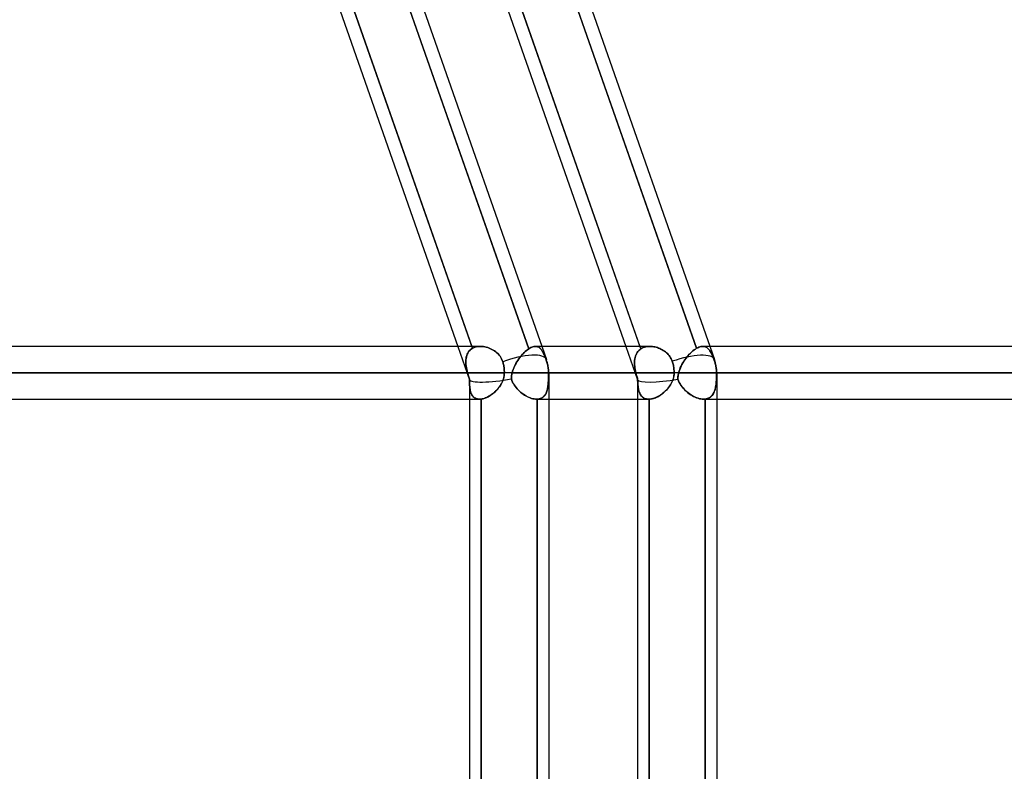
# Model space of a CAD drawing. Header units: millimetres. Extents: x -185 to 185, y -54 to 130.
# Tile 68 of 76: x 85 to 109, y 28 to 46. Entities that reach past the tile are written whole.
import ezdxf

# ---------------------------------------------------------------- set-up
doc = ezdxf.new("R2010")
doc.units = ezdxf.units.MM
doc.layers.add('MAIN-1', color=7, linetype='Continuous')
doc.layers.add('MAIN-2', color=7, linetype='Continuous')

msp = doc.modelspace()

# ---------------------------------------------------------------- linework, layer by layer
at = {"layer": 'MAIN-1'}
for p, q in [((88.681, 63.363), (97.661, 37.763)), ((92.722, 63.363), (101.702, 37.763)), ((91.485, 49.613), (95.53, 38.082)), ((91.79, 49.702), (95.866, 38.082)), ((95.527, 49.613), (99.571, 38.082)), ((95.837, 49.684), (99.907, 38.082)), ((96.074, 38.082), (-96.074, 38.082)), ((96.077, 38.082), (96.111, 38.081)), ((96.111, 38.081), (96.145, 38.078)), ((96.145, 38.078), (96.179, 38.072)), ((96.179, 38.072), (96.214, 38.064)), ((96.214, 38.064), (96.248, 38.054)), ((96.248, 38.054), (96.283, 38.041)), ((96.283, 38.041), (96.316, 38.027)), ((96.316, 38.027), (96.349, 38.011)), ((96.349, 38.011), (96.381, 37.993)), ((96.381, 37.993), (96.412, 37.973)), ((96.412, 37.973), (96.442, 37.951)), ((96.442, 37.951), (96.471, 37.927)), ((96.471, 37.927), (96.498, 37.901)), ((96.498, 37.901), (96.523, 37.873)), ((96.523, 37.873), (96.546, 37.843)), ((100.148, 38.082), (97.549, 38.082)), ((100.15, 38.082), (100.18, 38.082)), ((100.18, 38.082), (100.209, 38.079)), ((100.209, 38.079), (100.239, 38.075)), ((100.239, 38.075), (100.268, 38.069)), ((100.268, 38.069), (100.298, 38.062)), ((100.298, 38.062), (100.328, 38.053)), ((100.328, 38.053), (100.357, 38.042)), ((100.357, 38.042), (100.386, 38.03)), ((100.386, 38.03), (100.414, 38.017)), ((100.414, 38.017), (100.442, 38.003)), ((100.442, 38.003), (100.469, 37.986)), ((100.469, 37.986), (100.495, 37.969)), ((100.495, 37.969), (100.521, 37.95)), ((100.521, 37.95), (100.545, 37.93)), ((100.545, 37.93), (100.568, 37.908)), ((100.568, 37.908), (100.59, 37.885)), ((100.59, 37.885), (100.611, 37.861)), ((101.421, 38.082), (101.421, 38.082)), ((101.421, 38.082), (101.421, 38.082)), ((101.421, 38.082), (101.421, 38.082)), ((101.421, 38.082), (101.421, 38.082)), ((101.421, 38.082), (101.421, 38.082)), ((101.421, 38.082), (101.422, 38.082)), ((139.7, 38.082), (101.59, 38.082)), ((96.546, 37.843), (96.566, 37.812)), ((96.566, 37.812), (96.584, 37.78)), ((96.584, 37.78), (96.599, 37.746)), ((96.599, 37.746), (96.611, 37.711)), ((96.611, 37.711), (96.617, 37.689)), ((96.617, 37.689), (96.623, 37.667)), ((96.623, 37.667), (96.628, 37.644)), ((96.628, 37.644), (96.633, 37.62)), ((100.611, 37.861), (100.629, 37.835)), ((100.629, 37.835), (100.646, 37.809)), ((100.646, 37.809), (100.661, 37.781)), ((100.661, 37.781), (100.674, 37.753)), ((100.674, 37.753), (100.685, 37.723)), ((100.685, 37.723), (100.693, 37.7)), ((100.693, 37.7), (100.699, 37.677)), ((100.699, 37.677), (100.705, 37.653)), ((100.705, 37.653), (100.711, 37.629)), ((96.649, 37.447), (-96.649, 37.447)), ((96.633, 37.62), (96.637, 37.596)), ((96.637, 37.596), (96.641, 37.571)), ((96.641, 37.571), (96.644, 37.546)), ((96.644, 37.546), (96.646, 37.521)), ((96.648, 37.411), (96.644, 37.376)), ((96.646, 37.521), (96.648, 37.496)), ((96.648, 37.496), (96.649, 37.471)), ((96.649, 37.447), (96.648, 37.411)), ((96.649, 37.471), (96.649, 37.447)), ((97.715, 37.447), (96.649, 37.447)), ((100.729, 37.447), (97.715, 37.447)), ((97.715, 37.447), (97.715, 1.429)), ((100.711, 37.629), (100.715, 37.603)), ((100.715, 37.603), (100.72, 37.577)), ((100.72, 37.577), (100.723, 37.551)), ((100.723, 37.551), (100.726, 37.524)), ((100.727, 37.409), (100.723, 37.37)), ((100.726, 37.524), (100.727, 37.498)), ((100.727, 37.498), (100.729, 37.472)), ((100.729, 37.447), (100.727, 37.409)), ((100.729, 37.472), (100.729, 37.447)), ((101.756, 37.447), (100.729, 37.447)), ((140.335, 37.447), (101.756, 37.447)), ((101.756, 37.447), (101.756, 1.476)), ((96.572, 37.174), (96.554, 37.143)), ((96.589, 37.206), (96.572, 37.174)), ((96.604, 37.238), (96.589, 37.206)), ((96.618, 37.272), (96.604, 37.238)), ((96.629, 37.306), (96.618, 37.272)), ((96.637, 37.341), (96.629, 37.306)), ((96.644, 37.376), (96.637, 37.341)), ((100.659, 37.188), (100.64, 37.154)), ((100.677, 37.223), (100.659, 37.188)), ((100.692, 37.258), (100.677, 37.223)), ((100.705, 37.295), (100.692, 37.258)), ((100.715, 37.332), (100.705, 37.295)), ((100.723, 37.37), (100.715, 37.332)), ((96.362, 36.938), (96.335, 36.918)), ((96.389, 36.959), (96.362, 36.938)), ((96.415, 36.982), (96.389, 36.959)), ((96.441, 37.006), (96.415, 36.982)), ((96.466, 37.031), (96.441, 37.006)), ((96.489, 37.057), (96.466, 37.031)), ((96.512, 37.085), (96.489, 37.057)), ((96.533, 37.113), (96.512, 37.085)), ((96.554, 37.143), (96.533, 37.113)), ((100.431, 36.932), (100.401, 36.911)), ((100.461, 36.955), (100.431, 36.932)), ((100.49, 36.979), (100.461, 36.955)), ((100.518, 37.005), (100.49, 36.979)), ((100.545, 37.032), (100.518, 37.005)), ((100.571, 37.061), (100.545, 37.032)), ((100.595, 37.09), (100.571, 37.061)), ((100.618, 37.122), (100.595, 37.09)), ((100.64, 37.154), (100.618, 37.122)), ((-96.053, 36.812), (96.053, 36.812)), ((95.81, 36.812), (95.81, 25.282)), ((96.059, 36.813), (96.053, 36.812)), ((96.065, 36.813), (96.059, 36.813)), ((96.071, 36.813), (96.065, 36.813)), ((96.077, 36.813), (96.071, 36.813)), ((96.083, 36.814), (96.077, 36.813)), ((96.089, 36.815), (96.083, 36.814)), ((96.115, 36.819), (96.089, 36.815)), ((96.089, 36.815), (96.089, 25.28)), ((96.141, 36.825), (96.115, 36.819)), ((96.168, 36.833), (96.141, 36.825)), ((96.196, 36.842), (96.168, 36.833)), ((96.224, 36.854), (96.196, 36.842)), ((96.251, 36.867), (96.224, 36.854)), ((96.279, 36.883), (96.251, 36.867)), ((96.307, 36.899), (96.279, 36.883)), ((96.335, 36.918), (96.307, 36.899)), ((97.715, 36.812), (100.121, 36.812)), ((99.851, 36.812), (99.851, 25.282)), ((100.122, 36.812), (100.121, 36.812)), ((100.124, 36.812), (100.122, 36.812)), ((100.125, 36.813), (100.124, 36.812)), ((100.127, 36.813), (100.125, 36.813)), ((100.128, 36.813), (100.127, 36.813)), ((100.13, 36.813), (100.128, 36.813)), ((100.158, 36.815), (100.13, 36.813)), ((100.13, 36.813), (100.13, 25.282)), ((100.187, 36.819), (100.158, 36.815)), ((100.217, 36.826), (100.187, 36.819)), ((100.247, 36.835), (100.217, 36.826)), ((100.278, 36.846), (100.247, 36.835)), ((100.309, 36.859), (100.278, 36.846)), ((100.339, 36.874), (100.309, 36.859)), ((100.37, 36.892), (100.339, 36.874)), ((100.401, 36.911), (100.37, 36.892)), ((101.756, 36.812), (139.7, 36.812))]:
    msp.add_line(p, q, dxfattribs=at)
for centre, end in [((96.762, 37.447), 19.3291), ((100.803, 37.447), 19.3314)]:
    msp.add_arc(centre, 0.953, 359.9999, end, dxfattribs=at)
for centre, start_param, end_param in [((96.762, 37.447), 0.000038, 1.628984), ((100.803, 37.447), 0, 1.591943), ((96.762, 37.447), -0.003634, 0.000038), ((100.803, 37.447), -0.003739, 0)]:
    msp.add_ellipse(centre, major_axis=(0.899, 0.315), ratio=0.314247, start_param=start_param, end_param=end_param, dxfattribs=at)
at = {"layer": 'MAIN-2'}
for p, q in [((95.882, 38.036), (91.79, 49.702)), ((93.143, 49.684), (97.234, 38.021)), ((97.234, 38.021), (93.143, 49.684)), ((99.929, 38.021), (95.837, 49.684)), ((97.178, 49.702), (101.271, 38.036)), ((101.271, 38.036), (97.178, 49.702)), ((95.53, 38.082), (95.811, 37.281)), ((95.756, 37.892), (95.745, 37.861)), ((95.744, 37.86), (95.756, 37.892)), ((95.771, 37.922), (95.756, 37.892)), ((95.756, 37.892), (95.771, 37.921)), ((95.788, 37.949), (95.771, 37.922)), ((95.771, 37.921), (95.788, 37.949)), ((95.808, 37.974), (95.788, 37.949)), ((95.788, 37.949), (95.807, 37.974)), ((95.807, 37.974), (95.83, 37.997)), ((95.83, 37.997), (95.808, 37.974)), ((95.855, 38.018), (95.83, 37.997)), ((95.83, 37.997), (95.855, 38.018)), ((95.882, 38.036), (95.855, 38.018)), ((95.855, 38.018), (95.882, 38.036)), ((95.866, 38.082), (95.882, 38.036)), ((95.911, 38.05), (95.882, 38.036)), ((95.882, 38.036), (95.911, 38.05)), ((95.941, 38.062), (95.911, 38.05)), ((95.911, 38.05), (95.941, 38.062)), ((95.973, 38.071), (95.941, 38.062)), ((95.941, 38.062), (95.973, 38.071)), ((96.007, 38.078), (95.973, 38.071)), ((95.973, 38.071), (96.007, 38.078)), ((96.041, 38.081), (96.007, 38.078)), ((96.007, 38.078), (96.041, 38.081)), ((96.077, 38.082), (96.041, 38.081)), ((96.041, 38.081), (96.077, 38.082)), ((96.111, 38.081), (96.077, 38.082)), ((96.145, 38.078), (96.111, 38.081)), ((96.179, 38.072), (96.145, 38.078)), ((96.214, 38.064), (96.179, 38.072)), ((96.248, 38.054), (96.214, 38.064)), ((96.283, 38.041), (96.248, 38.054)), ((96.316, 38.027), (96.283, 38.041)), ((96.349, 38.011), (96.316, 38.027)), ((96.381, 37.993), (96.349, 38.011)), ((96.412, 37.973), (96.381, 37.993)), ((96.442, 37.95), (96.412, 37.973)), ((96.471, 37.927), (96.442, 37.95)), ((96.498, 37.901), (96.471, 37.927)), ((96.523, 37.873), (96.498, 37.901)), ((96.546, 37.843), (96.523, 37.873)), ((97.046, 37.845), (97.072, 37.875)), ((97.073, 37.876), (97.047, 37.845)), ((97.072, 37.875), (97.099, 37.904)), ((97.099, 37.905), (97.073, 37.876)), ((97.099, 37.904), (97.126, 37.932)), ((97.126, 37.932), (97.099, 37.905)), ((97.153, 37.958), (97.126, 37.932)), ((97.126, 37.932), (97.153, 37.957)), ((97.153, 37.957), (97.18, 37.981)), ((97.181, 37.981), (97.153, 37.958)), ((97.18, 37.981), (97.208, 38.002)), ((97.208, 38.002), (97.181, 37.981)), ((97.208, 38.002), (97.234, 38.021)), ((97.234, 38.021), (97.208, 38.002)), ((97.234, 38.021), (97.26, 38.038)), ((97.26, 38.038), (97.234, 38.021)), ((97.26, 38.038), (97.285, 38.052)), ((97.285, 38.052), (97.26, 38.038)), ((97.285, 38.052), (97.31, 38.063)), ((97.31, 38.063), (97.285, 38.052)), ((97.31, 38.063), (97.334, 38.072)), ((97.334, 38.072), (97.31, 38.063)), ((97.334, 38.072), (97.357, 38.078)), ((97.357, 38.078), (97.334, 38.072)), ((97.357, 38.078), (97.379, 38.081)), ((97.379, 38.081), (97.357, 38.078)), ((97.379, 38.081), (97.4, 38.082)), ((97.4, 38.082), (97.379, 38.081)), ((97.549, 38.082), (97.399, 38.082)), ((97.4, 38.082), (97.416, 38.082)), ((97.416, 38.082), (97.4, 38.082)), ((97.416, 38.082), (97.432, 38.079)), ((97.432, 38.079), (97.416, 38.082)), ((97.432, 38.079), (97.447, 38.075)), ((97.447, 38.075), (97.432, 38.079)), ((97.447, 38.075), (97.462, 38.069)), ((97.462, 38.069), (97.447, 38.075)), ((97.462, 38.069), (97.476, 38.062)), ((97.476, 38.062), (97.462, 38.069)), ((97.476, 38.062), (97.49, 38.053)), ((97.49, 38.053), (97.476, 38.062)), ((97.49, 38.053), (97.503, 38.042)), ((97.503, 38.042), (97.49, 38.053)), ((97.503, 38.042), (97.515, 38.03)), ((97.515, 38.03), (97.503, 38.042)), ((97.515, 38.03), (97.527, 38.017)), ((97.527, 38.017), (97.515, 38.03)), ((97.527, 38.017), (97.539, 38.003)), ((97.539, 38.002), (97.527, 38.017)), ((97.539, 38.003), (97.55, 37.986)), ((97.55, 37.986), (97.539, 38.002)), ((97.55, 37.986), (97.561, 37.969)), ((97.561, 37.969), (97.55, 37.986)), ((97.561, 37.969), (97.572, 37.95)), ((97.572, 37.95), (97.561, 37.969)), ((97.572, 37.95), (97.583, 37.93)), ((97.583, 37.93), (97.572, 37.95)), ((97.583, 37.93), (97.593, 37.908)), ((97.593, 37.908), (97.583, 37.93)), ((97.593, 37.908), (97.604, 37.885)), ((97.604, 37.885), (97.593, 37.908)), ((97.604, 37.885), (97.614, 37.861)), ((97.614, 37.861), (97.604, 37.885)), ((99.571, 38.082), (99.852, 37.281)), ((99.811, 37.876), (99.8, 37.845)), ((99.8, 37.845), (99.811, 37.875)), ((99.825, 37.905), (99.811, 37.876)), ((99.811, 37.875), (99.824, 37.904)), ((99.824, 37.904), (99.84, 37.932)), ((99.841, 37.932), (99.825, 37.905)), ((99.84, 37.932), (99.859, 37.957)), ((99.859, 37.958), (99.841, 37.932)), ((99.88, 37.981), (99.859, 37.958)), ((99.859, 37.957), (99.88, 37.981)), ((99.903, 38.002), (99.88, 37.981)), ((99.88, 37.981), (99.903, 38.002)), ((99.929, 38.021), (99.903, 38.002)), ((99.903, 38.002), (99.929, 38.021)), ((99.907, 38.082), (99.929, 38.021)), ((99.956, 38.038), (99.929, 38.021)), ((99.929, 38.021), (99.956, 38.038)), ((99.984, 38.052), (99.956, 38.038)), ((99.956, 38.038), (99.984, 38.052)), ((100.015, 38.063), (99.984, 38.052)), ((99.984, 38.052), (100.015, 38.063)), ((100.047, 38.072), (100.015, 38.063)), ((100.015, 38.063), (100.047, 38.072)), ((100.081, 38.078), (100.047, 38.072)), ((100.047, 38.072), (100.081, 38.078)), ((100.115, 38.081), (100.081, 38.078)), ((100.081, 38.078), (100.115, 38.081)), ((100.15, 38.082), (100.115, 38.081)), ((100.115, 38.081), (100.15, 38.082)), ((100.18, 38.082), (100.15, 38.082)), ((100.209, 38.079), (100.18, 38.082)), ((100.239, 38.075), (100.209, 38.079)), ((100.268, 38.069), (100.239, 38.075)), ((100.298, 38.062), (100.268, 38.069)), ((100.328, 38.053), (100.298, 38.062)), ((100.357, 38.042), (100.328, 38.053)), ((100.386, 38.03), (100.357, 38.042)), ((100.414, 38.017), (100.386, 38.03)), ((100.442, 38.002), (100.414, 38.017)), ((100.469, 37.986), (100.442, 38.002)), ((100.495, 37.969), (100.469, 37.986)), ((100.521, 37.95), (100.495, 37.969)), ((100.545, 37.93), (100.521, 37.95)), ((100.568, 37.908), (100.545, 37.93)), ((100.59, 37.885), (100.568, 37.908)), ((100.611, 37.861), (100.59, 37.885)), ((101.067, 37.86), (101.095, 37.892)), ((101.096, 37.892), (101.067, 37.861)), ((101.095, 37.892), (101.124, 37.921)), ((101.125, 37.922), (101.096, 37.892)), ((101.124, 37.921), (101.153, 37.949)), ((101.154, 37.949), (101.125, 37.922)), ((101.153, 37.949), (101.183, 37.974)), ((101.183, 37.974), (101.154, 37.949)), ((101.183, 37.974), (101.212, 37.997)), ((101.213, 37.997), (101.183, 37.974)), ((101.212, 37.997), (101.242, 38.018)), ((101.242, 38.018), (101.213, 37.997)), ((101.242, 38.018), (101.271, 38.036)), ((101.271, 38.036), (101.242, 38.018)), ((101.271, 38.036), (101.298, 38.05)), ((101.298, 38.05), (101.271, 38.036)), ((101.298, 38.05), (101.324, 38.062)), ((101.324, 38.062), (101.298, 38.05)), ((101.324, 38.062), (101.349, 38.071)), ((101.35, 38.071), (101.324, 38.062)), ((101.349, 38.071), (101.374, 38.077)), ((101.375, 38.078), (101.35, 38.071)), ((101.374, 38.077), (101.398, 38.081)), ((101.399, 38.081), (101.375, 38.078)), ((101.398, 38.081), (101.421, 38.082)), ((101.422, 38.082), (101.399, 38.081)), ((101.59, 38.082), (101.42, 38.082)), ((101.442, 38.081), (101.422, 38.082)), ((101.422, 38.082), (101.442, 38.081)), ((101.442, 38.081), (101.462, 38.078)), ((101.462, 38.078), (101.442, 38.081)), ((101.462, 38.078), (101.48, 38.072)), ((101.48, 38.072), (101.462, 38.078)), ((101.48, 38.072), (101.498, 38.064)), ((101.498, 38.064), (101.48, 38.072)), ((101.498, 38.064), (101.515, 38.054)), ((101.515, 38.054), (101.498, 38.064)), ((101.515, 38.054), (101.532, 38.041)), ((101.532, 38.041), (101.515, 38.054)), ((101.532, 38.041), (101.547, 38.027)), ((101.547, 38.027), (101.532, 38.041)), ((101.547, 38.027), (101.562, 38.011)), ((101.562, 38.011), (101.547, 38.027)), ((101.562, 38.011), (101.577, 37.993)), ((101.577, 37.993), (101.562, 38.011)), ((101.577, 37.993), (101.591, 37.973)), ((101.591, 37.973), (101.577, 37.993)), ((101.591, 37.973), (101.604, 37.951)), ((101.604, 37.95), (101.591, 37.973)), ((101.604, 37.951), (101.618, 37.927)), ((101.618, 37.927), (101.604, 37.95)), ((101.618, 37.927), (101.631, 37.901)), ((101.631, 37.901), (101.618, 37.927)), ((101.631, 37.901), (101.644, 37.873)), ((101.644, 37.873), (101.631, 37.901)), ((101.644, 37.873), (101.656, 37.843)), ((101.656, 37.843), (101.644, 37.873)), ((95.725, 37.759), (95.723, 37.723)), ((95.723, 37.721), (95.725, 37.757)), ((95.723, 37.723), (95.724, 37.685)), ((95.724, 37.683), (95.723, 37.721)), ((95.724, 37.685), (95.726, 37.647)), ((95.726, 37.645), (95.724, 37.683)), ((95.729, 37.794), (95.725, 37.759)), ((95.725, 37.757), (95.729, 37.793)), ((95.726, 37.647), (95.731, 37.608)), ((95.731, 37.606), (95.726, 37.645)), ((95.736, 37.828), (95.729, 37.794)), ((95.729, 37.793), (95.735, 37.827)), ((95.735, 37.827), (95.744, 37.86)), ((95.745, 37.861), (95.736, 37.828)), ((96.566, 37.812), (96.546, 37.843)), ((96.584, 37.78), (96.566, 37.812)), ((96.599, 37.746), (96.584, 37.78)), ((96.611, 37.711), (96.599, 37.746)), ((96.617, 37.689), (96.611, 37.711)), ((96.623, 37.667), (96.617, 37.689)), ((96.628, 37.644), (96.623, 37.667)), ((96.633, 37.62), (96.628, 37.644)), ((96.89, 37.599), (96.908, 37.637)), ((96.909, 37.639), (96.891, 37.602)), ((96.908, 37.637), (96.928, 37.674)), ((96.929, 37.676), (96.909, 37.639)), ((96.928, 37.674), (96.95, 37.71)), ((96.951, 37.711), (96.929, 37.676)), ((96.95, 37.71), (96.972, 37.745)), ((96.973, 37.746), (96.951, 37.711)), ((96.972, 37.745), (96.996, 37.779)), ((96.997, 37.781), (96.973, 37.746)), ((96.996, 37.779), (97.021, 37.813)), ((97.021, 37.814), (96.997, 37.781)), ((97.021, 37.813), (97.046, 37.845)), ((97.047, 37.845), (97.021, 37.814)), ((97.614, 37.861), (97.625, 37.835)), ((97.625, 37.835), (97.614, 37.861)), ((97.625, 37.835), (97.635, 37.809)), ((97.635, 37.809), (97.625, 37.835)), ((97.635, 37.809), (97.646, 37.781)), ((97.646, 37.781), (97.635, 37.809)), ((97.646, 37.781), (97.656, 37.753)), ((97.656, 37.753), (97.646, 37.781)), ((97.656, 37.753), (97.666, 37.723)), ((97.666, 37.723), (97.656, 37.753)), ((97.666, 37.723), (97.674, 37.7)), ((97.674, 37.7), (97.666, 37.723)), ((97.674, 37.7), (97.681, 37.677)), ((97.681, 37.677), (97.674, 37.7)), ((97.681, 37.677), (97.687, 37.653)), ((97.687, 37.653), (97.681, 37.677)), ((97.687, 37.653), (97.693, 37.629)), ((97.693, 37.629), (97.687, 37.653)), ((99.78, 37.746), (99.778, 37.711)), ((99.778, 37.71), (99.78, 37.745)), ((99.778, 37.711), (99.778, 37.676)), ((99.778, 37.674), (99.778, 37.71)), ((99.778, 37.676), (99.779, 37.639)), ((99.779, 37.637), (99.778, 37.674)), ((99.779, 37.639), (99.783, 37.602)), ((99.783, 37.599), (99.779, 37.637)), ((99.784, 37.781), (99.78, 37.746)), ((99.78, 37.745), (99.784, 37.779)), ((99.791, 37.814), (99.784, 37.781)), ((99.784, 37.779), (99.791, 37.813)), ((99.8, 37.845), (99.791, 37.814)), ((99.791, 37.813), (99.8, 37.845)), ((100.629, 37.835), (100.611, 37.861)), ((100.646, 37.809), (100.629, 37.835)), ((100.661, 37.781), (100.646, 37.809)), ((100.674, 37.753), (100.661, 37.781)), ((100.685, 37.723), (100.674, 37.753)), ((100.693, 37.7), (100.685, 37.723)), ((100.699, 37.677), (100.693, 37.7)), ((100.705, 37.653), (100.699, 37.677)), ((100.711, 37.629), (100.705, 37.653)), ((100.897, 37.606), (100.917, 37.645)), ((100.918, 37.647), (100.898, 37.608)), ((100.917, 37.645), (100.939, 37.683)), ((100.94, 37.685), (100.918, 37.647)), ((100.939, 37.683), (100.962, 37.721)), ((100.963, 37.723), (100.94, 37.685)), ((100.962, 37.721), (100.986, 37.757)), ((100.987, 37.759), (100.963, 37.723)), ((100.986, 37.757), (101.012, 37.793)), ((101.013, 37.794), (100.987, 37.759)), ((101.012, 37.793), (101.039, 37.827)), ((101.04, 37.828), (101.013, 37.794)), ((101.039, 37.827), (101.067, 37.86)), ((101.067, 37.861), (101.04, 37.828)), ((101.656, 37.843), (101.669, 37.812)), ((101.669, 37.812), (101.656, 37.843)), ((101.669, 37.812), (101.681, 37.78)), ((101.681, 37.78), (101.669, 37.812)), ((101.681, 37.78), (101.694, 37.746)), ((101.694, 37.746), (101.681, 37.78)), ((101.694, 37.746), (101.706, 37.711)), ((101.706, 37.711), (101.694, 37.746)), ((101.706, 37.711), (101.713, 37.689)), ((101.713, 37.689), (101.706, 37.711)), ((101.713, 37.689), (101.72, 37.667)), ((101.72, 37.667), (101.713, 37.689)), ((101.72, 37.667), (101.726, 37.644)), ((101.726, 37.644), (101.72, 37.667)), ((101.726, 37.644), (101.731, 37.62)), ((101.731, 37.62), (101.726, 37.644)), ((-96.649, 37.447), (96.649, 37.447)), ((-95.763, 37.447), (95.763, 37.447)), ((95.763, 37.447), (-95.763, 37.447)), ((95.731, 37.608), (95.737, 37.569)), ((95.737, 37.567), (95.731, 37.606)), ((95.737, 37.569), (95.744, 37.529)), ((95.744, 37.527), (95.737, 37.567)), ((95.744, 37.529), (95.753, 37.488)), ((95.753, 37.487), (95.744, 37.527)), ((95.753, 37.488), (95.763, 37.447)), ((95.763, 37.447), (95.753, 37.487)), ((95.763, 37.447), (95.77, 37.422)), ((95.769, 37.425), (95.763, 37.447)), ((95.776, 37.403), (95.769, 37.425)), ((95.77, 37.422), (95.778, 37.396)), ((95.782, 37.381), (95.776, 37.403)), ((95.778, 37.396), (95.785, 37.37)), ((96.637, 37.596), (96.633, 37.62)), ((96.641, 37.571), (96.637, 37.596)), ((96.644, 37.546), (96.641, 37.571)), ((96.643, 37.373), (96.648, 37.41)), ((96.646, 37.521), (96.644, 37.546)), ((96.648, 37.496), (96.646, 37.521)), ((96.649, 37.471), (96.648, 37.496)), ((96.648, 37.41), (96.649, 37.447)), ((96.649, 37.447), (96.649, 37.471)), ((97.715, 37.447), (96.649, 37.447)), ((96.822, 37.384), (96.825, 37.405)), ((96.825, 37.405), (96.822, 37.384)), ((96.825, 37.405), (96.83, 37.426)), ((96.83, 37.426), (96.825, 37.405)), ((96.83, 37.426), (96.835, 37.447)), ((96.835, 37.447), (96.83, 37.426)), ((96.845, 37.487), (96.835, 37.447)), ((96.835, 37.447), (96.845, 37.486)), ((96.835, 37.447), (99.811, 37.447)), ((99.811, 37.447), (96.835, 37.447)), ((96.859, 37.525), (96.845, 37.487)), ((96.845, 37.486), (96.858, 37.524)), ((96.858, 37.524), (96.873, 37.562)), ((96.874, 37.564), (96.859, 37.525)), ((96.873, 37.562), (96.89, 37.599)), ((96.891, 37.602), (96.874, 37.564)), ((97.693, 37.629), (97.698, 37.603)), ((97.698, 37.603), (97.693, 37.629)), ((97.698, 37.603), (97.702, 37.577)), ((97.702, 37.577), (97.698, 37.603)), ((97.702, 37.577), (97.706, 37.551)), ((97.706, 37.551), (97.702, 37.577)), ((97.706, 37.551), (97.708, 37.524)), ((97.708, 37.524), (97.706, 37.551)), ((97.708, 37.524), (97.71, 37.498)), ((97.71, 37.498), (97.708, 37.524)), ((97.71, 37.498), (97.711, 37.472)), ((97.711, 37.472), (97.71, 37.498)), ((97.711, 37.472), (97.712, 37.447)), ((97.712, 37.447), (97.711, 37.472)), ((97.711, 37.38), (97.712, 37.414)), ((97.712, 37.409), (97.711, 37.37)), ((97.715, 37.447), (97.712, 37.447)), ((97.712, 37.447), (100.729, 37.447)), ((97.712, 37.447), (97.712, 37.409)), ((97.712, 37.414), (97.712, 37.447)), ((99.783, 37.602), (99.787, 37.564)), ((99.788, 37.562), (99.783, 37.599)), ((99.787, 37.564), (99.794, 37.525)), ((99.794, 37.524), (99.788, 37.562)), ((99.794, 37.525), (99.802, 37.487)), ((99.802, 37.486), (99.794, 37.524)), ((99.802, 37.487), (99.811, 37.447)), ((99.811, 37.447), (99.802, 37.486)), ((99.811, 37.447), (99.816, 37.426)), ((99.816, 37.426), (99.811, 37.447)), ((99.816, 37.426), (99.821, 37.405)), ((99.821, 37.405), (99.816, 37.426)), ((99.821, 37.405), (99.827, 37.384)), ((99.827, 37.384), (99.821, 37.405)), ((100.715, 37.603), (100.711, 37.629)), ((100.72, 37.577), (100.715, 37.603)), ((100.723, 37.551), (100.72, 37.577)), ((100.726, 37.524), (100.723, 37.551)), ((100.724, 37.38), (100.728, 37.414)), ((100.727, 37.498), (100.726, 37.524)), ((100.729, 37.472), (100.727, 37.498)), ((100.728, 37.414), (100.729, 37.447)), ((100.729, 37.447), (100.729, 37.472)), ((101.756, 37.447), (100.729, 37.447)), ((100.828, 37.396), (100.824, 37.37)), ((100.826, 37.381), (100.829, 37.403)), ((100.833, 37.422), (100.828, 37.396)), ((100.829, 37.403), (100.834, 37.425)), ((100.839, 37.447), (100.833, 37.422)), ((100.834, 37.425), (100.839, 37.447)), ((100.85, 37.488), (100.839, 37.447)), ((100.839, 37.447), (100.85, 37.487)), ((100.839, 37.447), (139.065, 37.447)), ((139.065, 37.447), (100.839, 37.447)), ((100.864, 37.529), (100.85, 37.488)), ((100.85, 37.487), (100.864, 37.527)), ((100.88, 37.569), (100.864, 37.529)), ((100.864, 37.527), (100.879, 37.567)), ((100.879, 37.567), (100.897, 37.606)), ((100.898, 37.608), (100.88, 37.569)), ((101.731, 37.62), (101.736, 37.596)), ((101.736, 37.596), (101.731, 37.62)), ((101.736, 37.596), (101.74, 37.571)), ((101.74, 37.571), (101.736, 37.596)), ((101.74, 37.571), (101.743, 37.546)), ((101.743, 37.546), (101.74, 37.571)), ((101.743, 37.546), (101.746, 37.521)), ((101.746, 37.521), (101.743, 37.546)), ((101.746, 37.521), (101.748, 37.496)), ((101.748, 37.496), (101.746, 37.521)), ((101.748, 37.496), (101.749, 37.471)), ((101.749, 37.471), (101.748, 37.496)), ((101.748, 37.376), (101.749, 37.412)), ((101.749, 37.41), (101.748, 37.373)), ((101.749, 37.471), (101.749, 37.447)), ((101.749, 37.447), (101.749, 37.471)), ((101.756, 37.447), (101.749, 37.447)), ((101.749, 37.447), (140.335, 37.447)), ((101.749, 37.412), (101.749, 37.447)), ((101.749, 37.447), (101.749, 37.41)), ((95.789, 37.359), (95.782, 37.381)), ((95.785, 37.37), (95.793, 37.344)), ((95.796, 37.337), (95.789, 37.359)), ((95.793, 37.344), (95.802, 37.318)), ((95.803, 37.315), (95.796, 37.337)), ((95.802, 37.318), (95.81, 37.293)), ((95.81, 37.293), (95.803, 37.315)), ((95.81, 37.254), (95.81, 37.293)), ((95.81, 37.293), (95.81, 37.255)), ((95.81, 37.29), (95.81, 36.812)), ((95.81, 37.255), (95.811, 37.218)), ((95.811, 37.216), (95.81, 37.254)), ((95.811, 37.218), (95.812, 37.182)), ((95.812, 37.179), (95.811, 37.216)), ((95.812, 37.182), (95.814, 37.148)), ((95.814, 37.144), (95.812, 37.179)), ((96.547, 37.133), (96.566, 37.164)), ((96.566, 37.164), (96.585, 37.197)), ((96.585, 37.197), (96.601, 37.23)), ((96.601, 37.23), (96.615, 37.265)), ((96.615, 37.265), (96.627, 37.3)), ((96.627, 37.3), (96.636, 37.336)), ((96.636, 37.336), (96.643, 37.373)), ((96.817, 37.32), (96.818, 37.341)), ((96.818, 37.341), (96.817, 37.32)), ((96.817, 37.299), (96.817, 37.32)), ((96.817, 37.32), (96.817, 37.299)), ((96.817, 37.299), (96.83, 37.262)), ((96.831, 37.261), (96.817, 37.299)), ((96.819, 37.363), (96.818, 37.341)), ((96.818, 37.341), (96.819, 37.362)), ((96.819, 37.362), (96.822, 37.384)), ((96.822, 37.384), (96.819, 37.363)), ((96.83, 37.262), (96.846, 37.226)), ((96.847, 37.225), (96.831, 37.261)), ((96.846, 37.226), (96.864, 37.192)), ((96.866, 37.189), (96.847, 37.225)), ((96.864, 37.192), (96.885, 37.158)), ((96.887, 37.155), (96.866, 37.189)), ((97.698, 37.132), (97.701, 37.16)), ((97.701, 37.16), (97.704, 37.19)), ((97.704, 37.188), (97.701, 37.154)), ((97.706, 37.223), (97.704, 37.188)), ((97.704, 37.19), (97.706, 37.22)), ((97.708, 37.258), (97.706, 37.223)), ((97.706, 37.22), (97.708, 37.251)), ((97.71, 37.295), (97.708, 37.258)), ((97.708, 37.251), (97.709, 37.282)), ((97.709, 37.282), (97.71, 37.314)), ((97.71, 37.314), (97.711, 37.347)), ((97.711, 37.332), (97.71, 37.295)), ((97.711, 37.347), (97.711, 37.38)), ((97.711, 37.37), (97.711, 37.332)), ((99.827, 37.384), (99.833, 37.363)), ((99.833, 37.362), (99.827, 37.384)), ((99.833, 37.363), (99.839, 37.341)), ((99.839, 37.341), (99.833, 37.362)), ((99.839, 37.341), (99.846, 37.32)), ((99.846, 37.32), (99.839, 37.341)), ((99.846, 37.32), (99.852, 37.299)), ((99.852, 37.299), (99.846, 37.32)), ((99.851, 37.29), (99.851, 36.812)), ((99.852, 37.299), (99.853, 37.262)), ((99.853, 37.261), (99.852, 37.299)), ((99.853, 37.262), (99.855, 37.226)), ((99.855, 37.225), (99.853, 37.261)), ((99.855, 37.226), (99.856, 37.192)), ((99.857, 37.189), (99.855, 37.225)), ((99.856, 37.192), (99.859, 37.158)), ((99.859, 37.155), (99.857, 37.189)), ((100.625, 37.132), (100.644, 37.16)), ((100.644, 37.16), (100.66, 37.19)), ((100.66, 37.19), (100.676, 37.22)), ((100.676, 37.22), (100.689, 37.251)), ((100.689, 37.251), (100.701, 37.282)), ((100.701, 37.282), (100.711, 37.314)), ((100.711, 37.314), (100.719, 37.347)), ((100.719, 37.347), (100.724, 37.38)), ((100.821, 37.337), (100.823, 37.359)), ((100.822, 37.344), (100.821, 37.318)), ((100.821, 37.315), (100.821, 37.337)), ((100.821, 37.318), (100.821, 37.293)), ((100.821, 37.293), (100.821, 37.315)), ((100.836, 37.254), (100.821, 37.293)), ((100.821, 37.293), (100.836, 37.255)), ((100.824, 37.37), (100.822, 37.344)), ((100.823, 37.359), (100.826, 37.381)), ((100.836, 37.255), (100.853, 37.218)), ((100.854, 37.216), (100.836, 37.254)), ((100.853, 37.218), (100.872, 37.182)), ((100.874, 37.179), (100.854, 37.216)), ((100.872, 37.182), (100.894, 37.148)), ((100.897, 37.144), (100.874, 37.179)), ((101.736, 37.164), (101.731, 37.133)), ((101.733, 37.143), (101.737, 37.174)), ((101.739, 37.197), (101.736, 37.164)), ((101.737, 37.174), (101.74, 37.205)), ((101.742, 37.231), (101.739, 37.197)), ((101.74, 37.205), (101.743, 37.238)), ((101.744, 37.265), (101.742, 37.231)), ((101.743, 37.238), (101.745, 37.271)), ((101.746, 37.301), (101.744, 37.265)), ((101.745, 37.271), (101.746, 37.306)), ((101.746, 37.306), (101.748, 37.34)), ((101.748, 37.337), (101.746, 37.301)), ((101.748, 37.34), (101.748, 37.376)), ((101.748, 37.373), (101.748, 37.337)), ((95.814, 37.148), (95.817, 37.115)), ((95.817, 37.11), (95.814, 37.144)), ((95.817, 37.115), (95.82, 37.083)), ((95.821, 37.078), (95.817, 37.11)), ((95.82, 37.083), (95.825, 37.052)), ((95.826, 37.047), (95.821, 37.078)), ((95.825, 37.052), (95.83, 37.023)), ((95.831, 37.017), (95.826, 37.047)), ((95.83, 37.023), (95.837, 36.995)), ((95.839, 36.989), (95.831, 37.017)), ((95.837, 36.995), (95.845, 36.968)), ((95.847, 36.963), (95.839, 36.989)), ((95.845, 36.968), (95.855, 36.943)), ((95.857, 36.939), (95.847, 36.963)), ((95.855, 36.943), (95.867, 36.92)), ((95.869, 36.916), (95.857, 36.939)), ((96.316, 36.905), (96.344, 36.925)), ((96.344, 36.925), (96.373, 36.946)), ((96.373, 36.946), (96.4, 36.968)), ((96.4, 36.968), (96.427, 36.992)), ((96.427, 36.992), (96.453, 37.018)), ((96.453, 37.018), (96.478, 37.045)), ((96.478, 37.045), (96.502, 37.073)), ((96.502, 37.073), (96.525, 37.102)), ((96.525, 37.102), (96.547, 37.133)), ((96.885, 37.158), (96.907, 37.126)), ((96.91, 37.122), (96.887, 37.155)), ((96.907, 37.126), (96.931, 37.095)), ((96.935, 37.09), (96.91, 37.122)), ((96.931, 37.095), (96.956, 37.065)), ((96.961, 37.06), (96.935, 37.09)), ((96.956, 37.065), (96.983, 37.037)), ((96.989, 37.031), (96.961, 37.06)), ((96.983, 37.037), (97.011, 37.009)), ((97.017, 37.003), (96.989, 37.031)), ((97.011, 37.009), (97.041, 36.983)), ((97.047, 36.977), (97.017, 37.003)), ((97.041, 36.983), (97.071, 36.958)), ((97.078, 36.953), (97.047, 36.977)), ((97.071, 36.958), (97.103, 36.934)), ((97.109, 36.93), (97.078, 36.953)), ((97.103, 36.934), (97.135, 36.912)), ((97.141, 36.909), (97.109, 36.93)), ((97.621, 36.904), (97.633, 36.922)), ((97.639, 36.932), (97.626, 36.911)), ((97.633, 36.922), (97.644, 36.941)), ((97.651, 36.955), (97.639, 36.932)), ((97.644, 36.941), (97.654, 36.961)), ((97.662, 36.979), (97.651, 36.955)), ((97.654, 36.961), (97.663, 36.982)), ((97.671, 37.005), (97.662, 36.979)), ((97.663, 36.982), (97.671, 37.004)), ((97.679, 37.032), (97.671, 37.005)), ((97.671, 37.004), (97.678, 37.028)), ((97.678, 37.028), (97.684, 37.052)), ((97.686, 37.061), (97.679, 37.032)), ((97.684, 37.052), (97.689, 37.078)), ((97.692, 37.09), (97.686, 37.061)), ((97.689, 37.078), (97.694, 37.105)), ((97.697, 37.122), (97.692, 37.09)), ((97.694, 37.105), (97.698, 37.132)), ((97.701, 37.154), (97.697, 37.122)), ((99.859, 37.158), (99.862, 37.126)), ((99.862, 37.122), (99.859, 37.155)), ((99.862, 37.126), (99.866, 37.095)), ((99.867, 37.09), (99.862, 37.122)), ((99.866, 37.095), (99.871, 37.065)), ((99.872, 37.06), (99.867, 37.09)), ((99.871, 37.065), (99.877, 37.037)), ((99.878, 37.031), (99.872, 37.06)), ((99.877, 37.037), (99.884, 37.009)), ((99.886, 37.003), (99.878, 37.031)), ((99.884, 37.009), (99.892, 36.983)), ((99.894, 36.977), (99.886, 37.003)), ((99.892, 36.983), (99.902, 36.958)), ((99.905, 36.953), (99.894, 36.977)), ((99.902, 36.958), (99.914, 36.934)), ((99.916, 36.93), (99.905, 36.953)), ((99.914, 36.934), (99.927, 36.912)), ((99.929, 36.909), (99.916, 36.93)), ((100.391, 36.904), (100.417, 36.922)), ((100.417, 36.922), (100.443, 36.941)), ((100.443, 36.941), (100.469, 36.961)), ((100.469, 36.961), (100.493, 36.982)), ((100.493, 36.982), (100.518, 37.004)), ((100.518, 37.004), (100.541, 37.028)), ((100.541, 37.028), (100.564, 37.052)), ((100.564, 37.052), (100.585, 37.078)), ((100.585, 37.078), (100.606, 37.105)), ((100.606, 37.105), (100.625, 37.132)), ((100.894, 37.148), (100.918, 37.115)), ((100.922, 37.11), (100.897, 37.144)), ((100.918, 37.115), (100.944, 37.083)), ((100.948, 37.078), (100.922, 37.11)), ((100.944, 37.083), (100.971, 37.052)), ((100.976, 37.047), (100.948, 37.078)), ((100.971, 37.052), (101, 37.023)), ((101.006, 37.017), (100.976, 37.047)), ((101, 37.023), (101.03, 36.995)), ((101.036, 36.989), (101.006, 37.017)), ((101.03, 36.995), (101.062, 36.968)), ((101.068, 36.963), (101.036, 36.989)), ((101.062, 36.968), (101.095, 36.943)), ((101.101, 36.939), (101.068, 36.963)), ((101.095, 36.943), (101.128, 36.92)), ((101.134, 36.916), (101.101, 36.939)), ((101.659, 36.925), (101.645, 36.905)), ((101.655, 36.918), (101.668, 36.938)), ((101.673, 36.946), (101.659, 36.925)), ((101.668, 36.938), (101.68, 36.959)), ((101.684, 36.969), (101.673, 36.946)), ((101.68, 36.959), (101.69, 36.982)), ((101.695, 36.993), (101.684, 36.969)), ((101.69, 36.982), (101.7, 37.006)), ((101.704, 37.018), (101.695, 36.993)), ((101.7, 37.006), (101.708, 37.031)), ((101.713, 37.045), (101.704, 37.018)), ((101.708, 37.031), (101.716, 37.057)), ((101.72, 37.073), (101.713, 37.045)), ((101.716, 37.057), (101.722, 37.085)), ((101.726, 37.102), (101.72, 37.073)), ((101.722, 37.085), (101.728, 37.113)), ((101.731, 37.133), (101.726, 37.102)), ((101.728, 37.113), (101.733, 37.143)), ((95.867, 36.92), (95.88, 36.899)), ((95.883, 36.895), (95.869, 36.916)), ((95.88, 36.899), (95.895, 36.879)), ((95.898, 36.877), (95.883, 36.895)), ((95.895, 36.879), (95.912, 36.862)), ((95.915, 36.86), (95.898, 36.877)), ((95.912, 36.862), (95.931, 36.847)), ((95.933, 36.846), (95.915, 36.86)), ((95.931, 36.847), (95.952, 36.835)), ((95.954, 36.834), (95.933, 36.846)), ((95.952, 36.835), (95.975, 36.825)), ((95.976, 36.825), (95.954, 36.834)), ((95.975, 36.825), (95.999, 36.818)), ((96, 36.818), (95.976, 36.825)), ((95.999, 36.818), (96.025, 36.814)), ((96.026, 36.814), (96, 36.818)), ((96.025, 36.814), (96.053, 36.812)), ((96.053, 36.812), (96.026, 36.814)), ((96.053, 36.812), (96.059, 36.813)), ((96.059, 36.813), (96.065, 36.813)), ((96.065, 36.813), (96.071, 36.813)), ((96.071, 36.813), (96.077, 36.813)), ((96.077, 36.813), (96.083, 36.814)), ((96.083, 36.814), (96.089, 36.815)), ((96.089, 36.815), (96.116, 36.819)), ((96.089, 25.28), (96.089, 36.815)), ((96.116, 36.819), (96.143, 36.825)), ((96.143, 36.825), (96.171, 36.834)), ((96.171, 36.834), (96.2, 36.844)), ((96.2, 36.844), (96.229, 36.856)), ((96.229, 36.856), (96.258, 36.871)), ((96.258, 36.871), (96.287, 36.887)), ((96.287, 36.887), (96.316, 36.905)), ((97.135, 36.912), (97.168, 36.892)), ((97.173, 36.889), (97.141, 36.909)), ((97.168, 36.892), (97.201, 36.874)), ((97.206, 36.872), (97.173, 36.889)), ((97.201, 36.874), (97.235, 36.859)), ((97.239, 36.857), (97.206, 36.872)), ((97.235, 36.859), (97.268, 36.845)), ((97.271, 36.844), (97.239, 36.857)), ((97.268, 36.845), (97.301, 36.833)), ((97.304, 36.833), (97.271, 36.844)), ((97.301, 36.833), (97.334, 36.824)), ((97.335, 36.824), (97.304, 36.833)), ((97.334, 36.824), (97.366, 36.818)), ((97.367, 36.818), (97.335, 36.824)), ((97.366, 36.818), (97.397, 36.814)), ((97.397, 36.814), (97.367, 36.818)), ((97.397, 36.814), (97.426, 36.812)), ((97.426, 36.812), (97.397, 36.814)), ((97.426, 36.812), (97.428, 36.812)), ((97.428, 36.812), (97.426, 36.812)), ((97.427, 36.812), (97.715, 36.812)), ((97.428, 36.812), (97.43, 36.812)), ((97.43, 36.812), (97.428, 36.812)), ((97.43, 36.812), (97.431, 36.813)), ((97.431, 36.813), (97.43, 36.812)), ((97.431, 36.813), (97.433, 36.813)), ((97.433, 36.813), (97.431, 36.813)), ((97.433, 36.813), (97.434, 36.813)), ((97.434, 36.813), (97.433, 36.813)), ((97.434, 36.813), (97.436, 36.813)), ((97.436, 36.813), (97.434, 36.813)), ((97.463, 36.815), (97.436, 36.813)), ((97.436, 36.813), (97.459, 36.814)), ((97.436, 25.282), (97.436, 36.813)), ((97.436, 36.813), (97.436, 25.282)), ((97.459, 36.814), (97.482, 36.818)), ((97.488, 36.819), (97.463, 36.815)), ((97.482, 36.818), (97.503, 36.823)), ((97.513, 36.826), (97.488, 36.819)), ((97.503, 36.823), (97.523, 36.83)), ((97.535, 36.835), (97.513, 36.826)), ((97.523, 36.83), (97.543, 36.838)), ((97.557, 36.846), (97.535, 36.835)), ((97.543, 36.838), (97.561, 36.848)), ((97.576, 36.859), (97.557, 36.846)), ((97.561, 36.848), (97.577, 36.86)), ((97.594, 36.874), (97.576, 36.859)), ((97.577, 36.86), (97.593, 36.873)), ((97.593, 36.873), (97.607, 36.888)), ((97.611, 36.892), (97.594, 36.874)), ((97.607, 36.888), (97.621, 36.904)), ((97.626, 36.911), (97.611, 36.892)), ((99.927, 36.912), (99.942, 36.892)), ((99.944, 36.889), (99.929, 36.909)), ((99.942, 36.892), (99.958, 36.874)), ((99.961, 36.872), (99.944, 36.889)), ((99.958, 36.874), (99.976, 36.859)), ((99.979, 36.857), (99.961, 36.872)), ((99.976, 36.859), (99.996, 36.845)), ((99.998, 36.844), (99.979, 36.857)), ((99.996, 36.845), (100.018, 36.833)), ((100.02, 36.833), (99.998, 36.844)), ((100.018, 36.833), (100.041, 36.824)), ((100.043, 36.824), (100.02, 36.833)), ((100.041, 36.824), (100.066, 36.818)), ((100.067, 36.818), (100.043, 36.824)), ((100.066, 36.818), (100.093, 36.814)), ((100.093, 36.814), (100.067, 36.818)), ((100.093, 36.814), (100.121, 36.812)), ((100.121, 36.812), (100.093, 36.814)), ((100.121, 36.812), (100.122, 36.812)), ((100.122, 36.812), (100.124, 36.812)), ((100.124, 36.812), (100.125, 36.813)), ((100.125, 36.813), (100.127, 36.813)), ((100.127, 36.813), (100.128, 36.813)), ((100.128, 36.813), (100.13, 36.813)), ((100.13, 36.813), (100.154, 36.814)), ((100.13, 25.282), (100.13, 36.813)), ((100.154, 36.814), (100.179, 36.818)), ((100.179, 36.818), (100.205, 36.823)), ((100.205, 36.823), (100.231, 36.83)), ((100.231, 36.83), (100.257, 36.838)), ((100.257, 36.838), (100.284, 36.848)), ((100.284, 36.848), (100.31, 36.86)), ((100.31, 36.86), (100.337, 36.873)), ((100.337, 36.873), (100.364, 36.888)), ((100.364, 36.888), (100.391, 36.904)), ((101.128, 36.92), (101.163, 36.899)), ((101.169, 36.895), (101.134, 36.916)), ((101.163, 36.899), (101.198, 36.879)), ((101.203, 36.877), (101.169, 36.895)), ((101.198, 36.879), (101.233, 36.862)), ((101.238, 36.86), (101.203, 36.877)), ((101.233, 36.862), (101.269, 36.847)), ((101.272, 36.846), (101.238, 36.86)), ((101.269, 36.847), (101.304, 36.835)), ((101.307, 36.834), (101.272, 36.846)), ((101.304, 36.835), (101.339, 36.825)), ((101.341, 36.825), (101.307, 36.834)), ((101.339, 36.825), (101.373, 36.818)), ((101.375, 36.818), (101.341, 36.825)), ((101.373, 36.818), (101.407, 36.814)), ((101.408, 36.814), (101.375, 36.818)), ((101.407, 36.814), (101.439, 36.812)), ((101.439, 36.812), (101.408, 36.814)), ((101.446, 36.813), (101.439, 36.812)), ((101.439, 36.812), (101.445, 36.813)), ((101.439, 36.812), (101.756, 36.812)), ((101.445, 36.813), (101.452, 36.813)), ((101.452, 36.813), (101.446, 36.813)), ((101.458, 36.813), (101.452, 36.813)), ((101.452, 36.813), (101.458, 36.813)), ((101.465, 36.813), (101.458, 36.813)), ((101.458, 36.813), (101.464, 36.813)), ((101.464, 36.813), (101.471, 36.814)), ((101.471, 36.814), (101.465, 36.813)), ((101.477, 36.815), (101.471, 36.814)), ((101.471, 36.814), (101.477, 36.815)), ((101.477, 36.815), (101.502, 36.819)), ((101.503, 36.819), (101.477, 36.815)), ((101.477, 36.815), (101.477, 25.28)), ((101.477, 25.28), (101.477, 36.815)), ((101.502, 36.819), (101.526, 36.825)), ((101.527, 36.825), (101.503, 36.819)), ((101.526, 36.825), (101.548, 36.833)), ((101.55, 36.834), (101.527, 36.825)), ((101.548, 36.833), (101.569, 36.842)), ((101.572, 36.844), (101.55, 36.834)), ((101.569, 36.842), (101.589, 36.854)), ((101.593, 36.856), (101.572, 36.844)), ((101.589, 36.854), (101.607, 36.867)), ((101.611, 36.871), (101.593, 36.856)), ((101.607, 36.867), (101.624, 36.883)), ((101.629, 36.887), (101.611, 36.871)), ((101.624, 36.883), (101.64, 36.899)), ((101.645, 36.905), (101.629, 36.887)), ((101.64, 36.899), (101.655, 36.918))]:
    msp.add_line(p, q, dxfattribs=at)
for centre, major_axis, ratio, start_param, end_param in [((96.762, 37.447), (0.899, 0.315), 0.314247, 0.000038, 1.628984), ((100.803, 37.447), (0.899, 0.315), 0.314247, 0, 1.591943), ((96.762, 37.447), (0.899, 0.315), 0.314247, -0.130938, -0.003634), ((96.762, 37.447), (0.899, 0.315), 0.314247, -0.130938, -0.003634), ((100.803, 37.447), (0.899, 0.315), 0.314247, -0.167979, -0.003739), ((100.803, 37.447), (0.899, 0.315), 0.314247, -0.167979, -0.003739), ((96.762, 37.447), (-0.952, -0.162), 0.161207, -0.045938, -0.028049), ((96.762, 37.447), (-0.952, -0.162), 0.161207, -0.045938, -0.02805), ((96.762, 37.447), (-0.952, -0.162), 0.161207, -0.028049, 0.02555), ((96.762, 37.447), (-0.952, -0.162), 0.161207, -0.02805, 0.025554), ((96.762, 37.447), (-0.952, -0.162), 0.161207, 0.02555, 1.600521), ((96.762, 37.447), (-0.952, -0.162), 0.161207, 0.025554, 1.600521), ((100.803, 37.447), (-0.952, -0.162), 0.161207, -0.08462, -0.029164), ((100.803, 37.447), (-0.952, -0.162), 0.161207, -0.08462, -0.02917), ((100.803, 37.447), (-0.952, -0.162), 0.161207, -0.029164, 0.024887), ((100.803, 37.447), (-0.952, -0.162), 0.161207, -0.02917, 0.024901), ((100.803, 37.447), (-0.952, -0.162), 0.161207, 0.024887, 1.561839), ((100.803, 37.447), (-0.952, -0.162), 0.161207, 0.024901, 1.561839)]:
    msp.add_ellipse(centre, major_axis=major_axis, ratio=ratio, start_param=start_param, end_param=end_param, dxfattribs=at)

doc.saveas('drawing.dxf')
